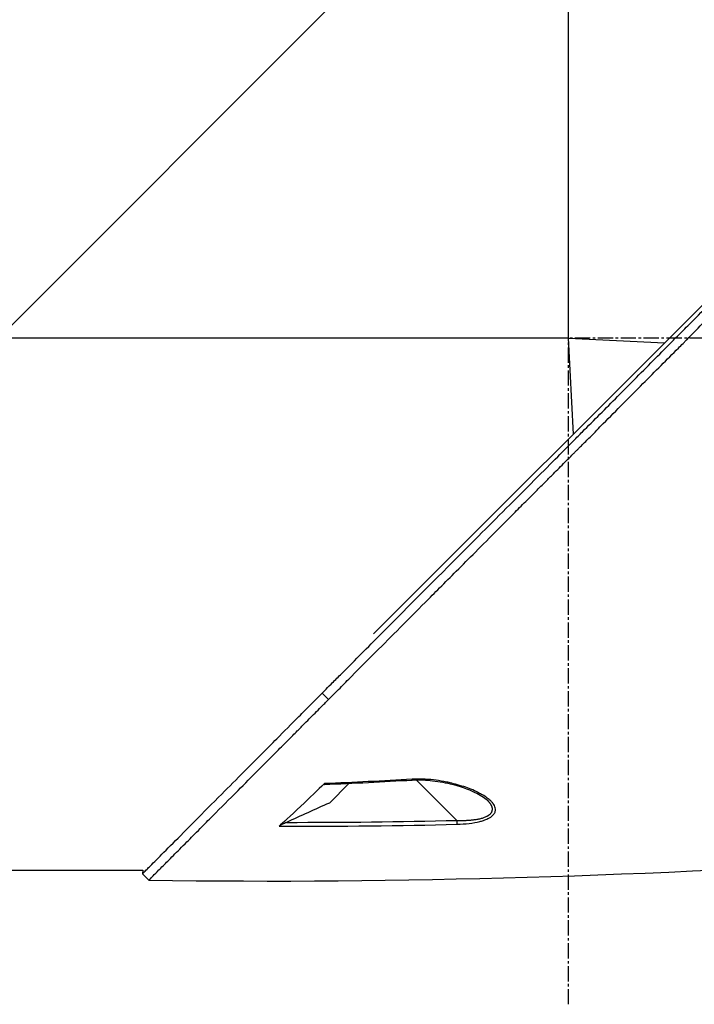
# Model space of a CAD drawing. Header units: millimetres. Extents: x 0 to 4378, y 0 to 2376.
# Tile 8 of 256: x 323 to 398, y 698 to 807. Entities that reach past the tile are written whole.
import ezdxf

# ---------------------------------------------------------------- set-up
doc = ezdxf.new("R2010")
doc.units = ezdxf.units.MM
doc.header["$LTSCALE"] = 0.2
doc.linetypes.add('CENTER2', pattern=[1.125, 0.75, -0.125, 0.125, -0.125])
doc.layers.add('02_Center Line', color=1, linetype='CENTER2')

# ---------------------------------------------------------------- blocks, each defined once
blk = doc.blocks.new('A$C2641d59f')
for p, q in [((148.4, 232.4), (85.2, 169.2)), ((148.4, 169.2), (148.4, 232.4)), ((126.79, 136.4), (190.23, 199.84)), ((148.4, 169.2), (85.2, 169.2)), ((148.94, 158.55), (148.4, 169.2)), ((148.4, 169.2), (159.05, 168.66)), ((121.78, 129.13), (121.07, 129.83)), ((131.43, 120.31), (131.43, 120.31)), ((131.52, 120.22), (136.01, 115.74)), ((121.88, 117.66), (124.06, 119.84)), ((139.39, 117.98), (139.39, 117.98)), ((137.7, 115.44), (137.7, 115.44)), ((78.7, 110.2), (101.2, 110.2)), ((101.2, 110.2), (101.17, 109.83)), ((101.17, 109.83), (101.88, 109.12))]:
    blk.add_line(p, q)
at = {"extrusion": (0, 0, -1)}
for centre, major_axis, ratio, start_param, end_param in [((131.04, 120.71), (0.029, -0.499), 0.023197, 6.283182, 6.897583), ((135.99, 115.75), (-0.012, 0.5), 0.024099, 1.596047, 2.684658)]:
    blk.add_ellipse(centre, major_axis=major_axis, ratio=ratio, start_param=start_param, end_param=end_param, dxfattribs=at)
for points, knots in [([(121.07, 129.83), (121.12, 129.87), (121.52, 130.28), (122.42, 131.19), (122.76, 131.53), (123.79, 132.56), (124.48, 133.26), (126.59, 135.37), (128.02, 136.81), (132.37, 141.18), (135.37, 144.19), (140.46, 149.29), (142.52, 151.35), (146.63, 155.47), (148.16, 157.01), (148.77, 157.62), (148.87, 157.72), (149.3, 158.16), (149.62, 158.48), (151.24, 160.1), (152.54, 161.41), (155.25, 164.14), (156.65, 165.55), (158.67, 167.58), (159.27, 168.19), (160.08, 169), (160.26, 169.19), (160.64, 169.57), (160.84, 169.76), (161.41, 170.34), (161.82, 170.75), (162.99, 171.92), (163.74, 172.68), (166.28, 175.22), (168.06, 177.01), (170.69, 179.64), (171.56, 180.51), (172.86, 181.82), (173.3, 182.25), (174.66, 183.61), (175.56, 184.52), (177.33, 186.29), (178.18, 187.14), (179.85, 188.81), (180.67, 189.63), (182.27, 191.23), (183.05, 192.01), (186.78, 195.74), (189.63, 198.59), (193.4, 202.34), (194.48, 203.43), (197.35, 206.29), (199.04, 207.97), (202.85, 211.76), (204.72, 213.62), (206.33, 215.23), (206.62, 215.52), (207.05, 215.95), (207.22, 216.11), (207.47, 216.36), (207.56, 216.45), (207.76, 216.65), (207.85, 216.74), (207.97, 216.86), (208, 216.89), (208, 216.89)], [0.000001, 0.000001, 0.000001, 0.000001, 0.020999, 0.020999, 0.03362, 0.03362, 0.058853, 0.058853, 0.10929, 0.10929, 0.210139, 0.210139, 0.277387, 0.277387, 0.343259, 0.343259, 0.357255, 0.357255, 0.400141, 0.400141, 0.572106, 0.572106, 0.758153, 0.758153, 0.839265, 0.839265, 0.865124, 0.865124, 0.885821, 0.885821, 0.936976, 0.936976, 1.031169, 1.031169, 1.255712, 1.255712, 1.367089, 1.367089, 1.423303, 1.423303, 1.543936, 1.543936, 1.662482, 1.662482, 1.779397, 1.779397, 1.892284, 1.892284, 2.327177, 2.327177, 2.51121, 2.51121, 2.83327, 2.83327, 3.318061, 3.318061, 3.439024, 3.439024, 3.529698, 3.529698, 3.597738, 3.597738, 3.699741, 3.699741, 3.801662, 3.801662, 3.801662, 3.801662]), ([(121.78, 129.13), (121.8, 129.15), (122.03, 129.37), (122.2, 129.55), (122.31, 129.66), (122.63, 129.98), (122.85, 130.19), (123.49, 130.84), (123.92, 131.28), (125.23, 132.59), (126.12, 133.48), (128.8, 136.18), (130.64, 138.02), (133.03, 140.42), (133.57, 140.96), (134.72, 142.12), (135.34, 142.74), (136.66, 144.06), (137.37, 144.77), (138.88, 146.29), (139.7, 147.11), (141.01, 148.42), (141.5, 148.92), (142.43, 149.85), (142.87, 150.29), (143.8, 151.22), (144.28, 151.71), (144.96, 152.38), (145.15, 152.58), (145.52, 152.95), (145.7, 153.12), (146.17, 153.59), (146.44, 153.87), (146.94, 154.37), (147.15, 154.58), (147.58, 155.01), (147.79, 155.23), (148.11, 155.55), (148.21, 155.64), (148.46, 155.89), (148.62, 156.05), (148.83, 156.26), (148.88, 156.31), (148.97, 156.41), (149.02, 156.45), (149.1, 156.54), (149.13, 156.57), (149.2, 156.64), (149.25, 156.68), (149.37, 156.81), (149.44, 156.88), (149.62, 157.05), (149.72, 157.16), (149.99, 157.43), (150.15, 157.59), (150.46, 157.91), (150.63, 158.07), (151.28, 158.72), (151.77, 159.22), (153.72, 161.19), (155.19, 162.67), (157.33, 164.82), (158, 165.49), (159.31, 166.81), (159.95, 167.45), (160.76, 168.26), (160.93, 168.44), (161.15, 168.66), (161.2, 168.71), (161.33, 168.84), (161.42, 168.93), (162.17, 169.68), (162.84, 170.36), (164.29, 171.81), (165.04, 172.56), (167.19, 174.72), (168.59, 176.12), (170.59, 178.12), (171.19, 178.73), (172.08, 179.61), (172.36, 179.9), (172.98, 180.52), (173.33, 180.86), (173.93, 181.47), (174.19, 181.73), (174.73, 182.27), (175.02, 182.56), (175.6, 183.14), (175.9, 183.44), (176.42, 183.96), (176.64, 184.19), (177.03, 184.57), (177.18, 184.72), (177.54, 185.09), (177.75, 185.29), (178.17, 185.72), (178.39, 185.93), (178.98, 186.52), (179.36, 186.9), (180.11, 187.66), (180.49, 188.04), (181.22, 188.77), (181.57, 189.12), (182.58, 190.12), (183.23, 190.77), (184.44, 191.98), (185, 192.54), (186.04, 193.59), (186.53, 194.07), (187.43, 194.97), (187.84, 195.39), (188.98, 196.52), (189.7, 197.24), (190.93, 198.47), (191.45, 198.99), (192.73, 200.27), (193.49, 201.03), (194.6, 202.13), (194.97, 202.5), (195.51, 203.04), (195.69, 203.22), (195.95, 203.48), (196.04, 203.57), (196.22, 203.75), (196.31, 203.83), (196.39, 203.92)], [-8.505803, -8.505803, -8.505803, -8.505803, -8.494785, -8.494785, -8.478063, -8.478063, -8.444627, -8.444627, -8.377752, -8.377752, -8.243883, -8.243883, -7.976301, -7.976301, -7.899894, -7.899894, -7.812617, -7.812617, -7.713811, -7.713811, -7.601206, -7.601206, -7.533204, -7.533204, -7.472897, -7.472897, -7.406802, -7.406802, -7.380659, -7.380659, -7.356701, -7.356701, -7.315971, -7.315971, -7.284981, -7.284981, -7.253286, -7.253286, -7.239037, -7.239037, -7.215436, -7.215436, -7.206289, -7.206289, -7.198131, -7.198131, -7.189482, -7.189482, -7.169747, -7.169747, -7.137337, -7.137337, -7.092372, -7.092372, -7.023785, -7.023785, -6.954937, -6.954937, -6.744242, -6.744242, -6.117798, -6.117798, -5.832068, -5.832068, -5.558694, -5.558694, -5.484409, -5.484409, -5.462186, -5.462186, -5.424226, -5.424226, -5.133135, -5.133135, -4.815364, -4.815364, -4.21958, -4.21958, -3.958906, -3.958906, -3.836726, -3.836726, -3.68748, -3.68748, -3.57408, -3.57408, -3.448904, -3.448904, -3.319244, -3.319244, -3.216967, -3.216967, -3.148248, -3.148248, -3.053871, -3.053871, -2.956865, -2.956865, -2.784948, -2.784948, -2.611143, -2.611143, -2.449015, -2.449015, -2.143448, -2.143448, -1.875779, -1.875779, -1.641341, -1.641341, -1.436279, -1.436279, -1.077298, -1.077298, -0.807986, -0.807986, -0.404105, -0.404105, -0.202149, -0.202149, -0.101195, -0.101195, -0.050717, -0.050717, 0, 0, 0, 0]), ([(101.17, 109.83), (101.17, 109.83), (101.21, 109.87), (101.38, 110.04), (101.5, 110.16), (101.77, 110.43), (101.9, 110.56), (102.24, 110.9), (102.46, 111.12), (103.71, 112.38), (105.18, 113.86), (107.9, 116.59), (108.89, 117.59), (110.75, 119.46), (111.59, 120.3), (113.11, 121.83), (113.78, 122.5), (114.99, 123.71), (115.51, 124.24), (116.85, 125.59), (117.67, 126.41), (118.93, 127.68), (119.35, 128.1), (119.99, 128.75), (120.21, 128.96), (120.78, 129.54), (121.05, 129.8), (121.07, 129.83)], [0, 0, 0, 0, 0.390825, 0.390825, 0.781922, 0.781922, 1.04286, 1.04286, 1.390837, 1.390837, 2.785291, 2.785291, 3.480739, 3.480739, 4.002308, 4.002308, 4.393417, 4.393417, 4.686737, 4.686737, 5.128171, 5.128171, 5.349223, 5.349223, 5.459526, 5.459526, 5.641477, 5.641477, 5.641477, 5.641477]), ([(101.88, 109.12), (101.88, 109.12), (101.91, 109.15), (102.12, 109.36), (102.46, 109.71), (103.13, 110.38), (103.28, 110.53), (103.61, 110.86), (103.78, 111.04), (104.17, 111.42), (104.37, 111.63), (105.04, 112.3), (105.54, 112.8), (106.54, 113.8), (107.03, 114.3), (108, 115.28), (108.48, 115.76), (109.84, 117.13), (110.78, 118.07), (112.5, 119.8), (113.26, 120.57), (114.65, 121.96), (115.26, 122.57), (116.34, 123.66), (116.82, 124.14), (117.48, 124.8), (117.66, 124.98), (118, 125.32), (118.16, 125.48), (118.6, 125.93), (118.88, 126.21), (119.59, 126.93), (120.02, 127.36), (120.68, 128.02), (120.9, 128.24), (121.23, 128.57), (121.34, 128.68), (121.52, 128.86), (121.76, 129.1), (121.78, 129.13)], [-1.674607, -1.674607, -1.674607, -1.674607, -1.574796, -1.574796, -1.31765, -1.31765, -1.250405, -1.250405, -1.181884, -1.181884, -1.111813, -1.111813, -0.967968, -0.967968, -0.846322, -0.846322, -0.739809, -0.739809, -0.553416, -0.553416, -0.413606, -0.413606, -0.308754, -0.308754, -0.230175, -0.230175, -0.200698, -0.200698, -0.174921, -0.174921, -0.129811, -0.129811, -0.061984, -0.061984, -0.028133, -0.028133, -0.011208, -0.011208, -0.000001, -0.000001, -0.000001, -0.000001]), ([(136.01, 115.3), (136.99, 115.33), (137.84, 115.43), (138.57, 115.61), (138.69, 115.64), (138.82, 115.68), (138.96, 115.73), (139.07, 115.77), (139.17, 115.8), (139.25, 115.83), (139.4, 115.9), (139.54, 115.96), (139.65, 116.03), (139.74, 116.08), (139.82, 116.13), (139.89, 116.19), (140.01, 116.28), (140.1, 116.39), (140.17, 116.49), (140.24, 116.6), (140.28, 116.72), (140.29, 116.84), (140.3, 116.93), (140.3, 117.02), (140.28, 117.12), (140.24, 117.28), (140.15, 117.45), (140.02, 117.63), (139.94, 117.73), (139.86, 117.82), (139.77, 117.9), (139.67, 118), (139.54, 118.1), (139.39, 118.21), (139.24, 118.33), (139.06, 118.45), (138.85, 118.57), (138.8, 118.6), (138.74, 118.63), (138.66, 118.67), (138.59, 118.71), (138.51, 118.75), (138.42, 118.8), (138.29, 118.87), (138.18, 118.92), (138.09, 118.97), (138.06, 118.98), (138.01, 119), (137.96, 119.03), (137.72, 119.14), (137.46, 119.24), (137.2, 119.33), (136.94, 119.43), (136.65, 119.52), (136.32, 119.62), (136.01, 119.71), (135.72, 119.79), (135.47, 119.85), (135.33, 119.89), (135.23, 119.91), (135.17, 119.92), (135.08, 119.95), (134.97, 119.97), (134.86, 119.99), (134.46, 120.07), (134.08, 120.14), (133.73, 120.19), (133.34, 120.24), (132.94, 120.28), (132.51, 120.3), (132.03, 120.33), (131.54, 120.33), (131.06, 120.3)], [0, 0, 0, 0, 0.125, 0.125, 0.125, 0.142857, 0.142857, 0.142857, 0.160714, 0.160714, 0.160714, 0.1875, 0.1875, 0.1875, 0.210358, 0.210358, 0.210358, 0.25, 0.25, 0.25, 0.28125, 0.28125, 0.28125, 0.3125, 0.3125, 0.3125, 0.375, 0.375, 0.375, 0.410714, 0.410714, 0.410714, 0.446429, 0.446429, 0.446429, 0.5, 0.5, 0.5, 0.518047, 0.518047, 0.518047, 0.535714, 0.535714, 0.535714, 0.559524, 0.559524, 0.559524, 0.571429, 0.571429, 0.571429, 0.642857, 0.642857, 0.642857, 0.696429, 0.696429, 0.696429, 0.75, 0.75, 0.75, 0.775, 0.775, 0.775, 0.8, 0.8, 0.8, 0.85, 0.85, 0.85, 0.925, 0.925, 0.925, 1, 1, 1, 1]), ([(131.07, 120.21), (131.73, 120.25), (132.4, 120.23), (133.82, 120.09), (134.57, 119.96), (136.29, 119.55), (137.24, 119.23), (138.57, 118.58), (139.07, 118.28), (139.39, 117.98)], [0, 0, 0, 0, 0.198757, 0.198757, 0.436557, 0.436557, 0.771327, 0.771327, 1.001134, 1.001134, 1.001134, 1.001134]), ([(121.34, 119.81), (120.63, 119.13), (119.7, 118.24), (117.52, 116.18), (116.7, 115.43), (116.31, 115.08)], [0.000001, 0.000001, 0.000001, 0.000001, 0.4106193, 0.4106193, 0.9148229, 0.9148229, 0.9148229, 0.9148229]), ([(121.34, 119.81), (121.32, 119.79), (121.31, 119.78), (121.3, 119.76), (121.29, 119.75), (121.29, 119.74), (121.29, 119.73), (121.31, 119.72), (121.33, 119.72), (121.34, 119.72)], [0, 0, 0, 0, 0.00724766, 0.00724766, 0.01434887, 0.01434887, 0.02284178, 0.02284178, 0.03220731, 0.03220731, 0.03220731, 0.03220731]), ([(121.88, 117.66), (121.09, 117.31), (120.3, 116.95), (118.72, 116.23), (117.92, 115.88), (117.13, 115.52)], [-0.5215449, -0.5215449, -0.5215449, -0.5215449, -0.2607807, -0.2607807, -0.000001, -0.000001, -0.000001, -0.000001]), ([(117.13, 115.52), (116.96, 115.44), (116.81, 115.37), (116.59, 115.26), (116.51, 115.21), (116.42, 115.16), (116.39, 115.14), (116.34, 115.11), (116.33, 115.1), (116.31, 115.08)], [0, 0, 0, 0, 0.0547661, 0.0547661, 0.0963591, 0.0963591, 0.1151719, 0.1151719, 0.1307191, 0.1307191, 0.1307191, 0.1307191])]:
    blk.add_open_spline(points, degree=3, knots=knots)
for points in [[(131.06, 120.3), (127.82, 120.11), (124.58, 119.94), (121.34, 119.81)], [(121.34, 119.72), (124.59, 119.85), (127.83, 120.02), (131.07, 120.21)], [(117.13, 115.52), (123.42, 115.51), (129.71, 115.59), (136.01, 115.74)], [(116.31, 115.08), (123.18, 115.07), (129.78, 115.15), (136.01, 115.3)], [(101.88, 109.12), (129.83, 108.68), (157.8, 109.65), (185.7, 111.41)], [(101.17, 109.83), (101.17, 109.83), (101.17, 109.83), (101.17, 109.83)]]:
    blk.add_open_spline(points, degree=3)
blk.add_rational_spline([(136.01, 115.74), (136.73, 115.71), (137.45, 115.74), (138.79, 115.94), (139.39, 116.14), (140.03, 116.73), (140.03, 117.11), (139.71, 117.64), (139.57, 117.81), (139.39, 117.98)], [1.00000030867, 1.0000002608, 1.00000021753, 1.0000001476, 1.00000012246, 1.0000001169, 1.00000013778, 1.00000018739, 1.0000002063, 1.00000022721], degree=3, knots=[0, 0, 0, 0, 0.125, 0.125, 0.25, 0.25, 0.375, 0.375, 0.4355812, 0.4355812, 0.4355812, 0.4355812])
at = {"layer": '02_Center Line', "ltscale": 11.288275}
for p, q in [((148.4, 95.35), (148.4, 675.12)), ((237.16, 169.2), (-89.02, 169.2))]:
    blk.add_line(p, q, dxfattribs=at)

msp = doc.modelspace()

# ---------------------------------------------------------------- block references
msp.add_blockref('A$C2641d59f', (235.724, 602.257))

doc.saveas('drawing.dxf')
